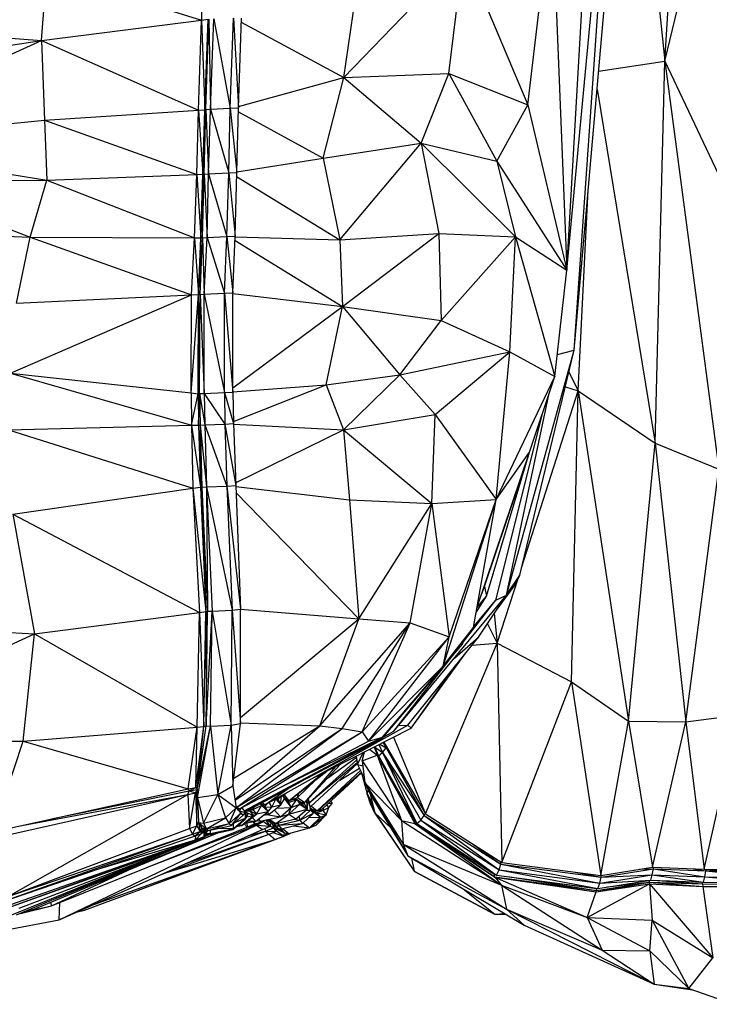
# Model space of a CAD drawing. Header units: millimetres. Extents: x 0 to 2209, y 0 to 979.
# Tile 2 of 27: x 285 to 427, y 16 to 219. Entities that reach past the tile are written whole.
import ezdxf

# ---------------------------------------------------------------- set-up
doc = ezdxf.new("R2010")
doc.units = ezdxf.units.MM
doc.header["$MEASUREMENT"] = 0
doc.layers.add('Crea2D$visibili$tangenti', color=7, linetype='Continuous', true_color=0x000000)

msp = doc.modelspace()

# ---------------------------------------------------------------- linework, layer by layer
at = {"layer": 'Crea2D$visibili$tangenti'}
for p, q in [((418.22, 210.07), (424.35, 305.75)), ((418.22, 210.07), (440.29, 301.52)), ((399.54, 150.55), (412.05, 293.51)), ((397.99, 167.04), (408.17, 274.03)), ((399.54, 150.55), (408.17, 274.03)), ((411.34, 275.21), (418.22, 210.07)), ((397.99, 167.04), (403.9, 268.55)), ((322.39, 245.11), (322.68, 218.56)), ((389.95, 201.11), (394.98, 243.3)), ((394.98, 243.3), (397.99, 167.04)), ((352.05, 206.72), (376.77, 232.33)), ((373.66, 207.54), (376.77, 232.33)), ((376.77, 232.33), (389.95, 201.11)), ((289.72, 214.38), (290.79, 228.49)), ((290.79, 228.49), (322.68, 218.56)), ((352.05, 206.72), (354.76, 225.29)), ((289.72, 214.38), (322.68, 218.56)), ((322.09, 200.01), (322.68, 218.56)), ((322.68, 218.56), (324.04, 218.73)), ((322.68, 218.56), (323.36, 200.1)), ((323.36, 200.1), (324.23, 218.75)), ((323.36, 200.1), (324.04, 218.73)), ((323.55, 200.14), (324.23, 218.75)), ((324.23, 218.75), (324.52, 200.22)), ((324.52, 200.22), (325.2, 218.8)), ((325.2, 218.8), (328.59, 200.42)), ((328.59, 200.42), (329.27, 218.94)), ((329.27, 218.94), (330.34, 200.47)), ((330.34, 200.47), (330.91, 218.94)), ((330.89, 218.14), (352.05, 206.72)), ((254.54, 216.97), (289.72, 214.38)), ((240.29, 206.96), (289.72, 214.38)), ((243.1, 193.36), (289.72, 214.38)), ((289.72, 214.38), (322.09, 200.01)), ((289.72, 214.38), (290.3, 197.96)), ((404.57, 208.07), (418.22, 210.07)), ((416.23, 131.36), (418.22, 210.07)), ((418.22, 210.07), (431.61, 181.8)), ((418.22, 210.07), (429.36, 126.02)), ((352.05, 206.72), (373.66, 207.54)), ((367.95, 193.2), (373.66, 207.54)), ((373.66, 207.54), (383.55, 189.51)), ((373.66, 207.54), (389.95, 201.11)), ((330.34, 200.75), (352.05, 206.72)), ((347.78, 190.14), (352.05, 206.72)), ((352.05, 206.72), (367.95, 193.2)), ((404.25, 204.35), (416.23, 131.36)), ((383.55, 189.51), (389.95, 201.11)), ((389.95, 201.11), (397.99, 167.04)), ((290.3, 197.96), (322.09, 200.01)), ((321.71, 186.73), (322.09, 200.01)), ((322.09, 200.01), (323.36, 200.1)), ((322.09, 200.01), (322.97, 186.78)), ((322.97, 186.78), (323.36, 200.1)), ((323.26, 186.82), (323.55, 200.14)), ((323.26, 186.82), (323.36, 200.1)), ((323.36, 200.1), (323.55, 200.14)), ((323.55, 200.14), (324.52, 200.22)), ((323.55, 200.14), (324.13, 186.88)), ((324.13, 186.88), (324.52, 200.22)), ((324.52, 200.22), (328.59, 200.42)), ((324.52, 200.22), (328.3, 187.09)), ((328.3, 187.09), (328.59, 200.42)), ((328.59, 200.42), (330.34, 200.47)), ((328.59, 200.42), (329.95, 187.14)), ((329.95, 187.14), (330.34, 200.47)), ((330.31, 199.65), (347.78, 190.14)), ((243.1, 193.36), (290.3, 197.96)), ((290.3, 197.96), (321.71, 186.73)), ((290.3, 197.96), (290.79, 185.55)), ((243.1, 193.36), (290.79, 185.55)), ((347.78, 190.14), (367.95, 193.2)), ((351.18, 173.3), (367.95, 193.2)), ((367.95, 193.2), (371.63, 174.61)), ((367.95, 193.2), (387.43, 173.89)), ((367.95, 193.2), (383.55, 189.51)), ((329.95, 187.27), (347.78, 190.14)), ((347.78, 190.14), (351.18, 173.3)), ((383.55, 189.51), (397.99, 167.04)), ((383.55, 189.51), (387.43, 173.89)), ((290.79, 185.55), (321.71, 186.73)), ((321.22, 173.67), (321.71, 186.73)), ((321.71, 186.73), (322.97, 186.78)), ((321.71, 186.73), (322.58, 173.66)), ((322.58, 173.66), (322.97, 186.78)), ((322.87, 173.7), (323.26, 186.82)), ((322.87, 173.7), (322.97, 186.78)), ((322.97, 186.78), (323.26, 186.82)), ((323.26, 186.82), (324.13, 186.88)), ((323.26, 186.82), (323.84, 173.75)), ((323.84, 173.75), (324.13, 186.88)), ((324.13, 186.88), (328.3, 187.09)), ((324.13, 186.88), (327.91, 173.95)), ((327.91, 173.95), (328.3, 187.09)), ((328.3, 187.09), (329.95, 187.14)), ((328.3, 187.09), (329.66, 174.03)), ((329.66, 174.03), (329.95, 187.14)), ((257.15, 185.46), (290.79, 185.55)), ((257.15, 185.46), (287.39, 173.81)), ((287.39, 173.81), (290.79, 185.55)), ((290.79, 185.55), (321.22, 173.67)), ((329.93, 186.31), (351.18, 173.3)), ((400.34, 142.13), (402.43, 183.56)), ((239.32, 176.04), (287.39, 173.81)), ((351.18, 173.3), (371.63, 174.61)), ((351.76, 159.57), (371.63, 174.61)), ((371.63, 174.61), (372.11, 156.66)), ((371.63, 174.61), (387.43, 173.89)), ((284.58, 160.21), (287.39, 173.81)), ((287.39, 173.81), (321.22, 173.67)), ((287.39, 173.81), (320.64, 161.96)), ((320.64, 161.96), (321.22, 173.67)), ((321.22, 173.67), (322.09, 162.04)), ((321.22, 173.67), (322.58, 173.66)), ((322.09, 162.04), (322.87, 173.7)), ((322.09, 162.04), (322.58, 173.66)), ((322.39, 162.05), (322.87, 173.7)), ((322.58, 173.66), (322.87, 173.7)), ((322.87, 173.7), (323.84, 173.75)), ((322.87, 173.7), (323.26, 162.11)), ((323.26, 162.11), (323.84, 173.75)), ((323.84, 173.75), (327.91, 173.95)), ((323.84, 173.75), (327.43, 162.27)), ((327.43, 162.27), (327.91, 173.95)), ((327.91, 173.95), (329.66, 174.03)), ((327.91, 173.95), (329.17, 162.38)), ((329.17, 162.38), (329.66, 174.03)), ((329.62, 173.15), (351.76, 159.57)), ((329.65, 173.92), (351.18, 173.3)), ((351.18, 173.3), (351.76, 159.57)), ((372.11, 156.66), (387.43, 173.89)), ((386.27, 150.19), (387.43, 173.89)), ((387.43, 173.89), (397.99, 167.04)), ((387.43, 173.89), (395.57, 145.14)), ((395.57, 145.14), (397.99, 167.04)), ((327.43, 162.27), (329.17, 162.38)), ((329.17, 141.89), (329.17, 162.38)), ((283.32, 145.83), (320.64, 161.96)), ((284.58, 160.21), (320.64, 161.96)), ((320.55, 141.73), (322.09, 162.04)), ((320.55, 141.73), (320.64, 161.96)), ((320.64, 161.96), (322.09, 162.04)), ((322, 141.56), (322.39, 162.05)), ((322, 141.56), (322.09, 162.04)), ((322.09, 162.04), (322.39, 162.05)), ((322.29, 141.6), (322.39, 162.05)), ((322.39, 162.05), (323.26, 162.11)), ((322.39, 162.05), (323.26, 141.62)), ((323.26, 162.11), (327.43, 162.27)), ((323.26, 141.62), (323.26, 162.11)), ((323.26, 162.11), (327.43, 141.8)), ((327.43, 162.27), (329.17, 141.89)), ((327.43, 141.8), (327.43, 162.27)), ((329.17, 162.19), (351.76, 159.57)), ((329.17, 142.79), (351.76, 159.57)), ((348.37, 143.43), (351.76, 159.57)), ((351.76, 159.57), (372.11, 156.66)), ((351.76, 159.57), (363.58, 145.49)), ((363.58, 145.49), (372.11, 156.66)), ((372.11, 156.66), (386.27, 150.19)), ((363.58, 145.49), (386.27, 150.19)), ((370.85, 137.26), (386.27, 150.19)), ((383.45, 119.79), (386.27, 150.19)), ((385.59, 100.02), (399.54, 150.55)), ((386.27, 150.19), (395.57, 145.14)), ((388.3, 104.17), (399.54, 150.55)), ((396.07, 149.68), (399.54, 150.55)), ((283.32, 145.83), (320.55, 141.73)), ((283.32, 145.83), (320.64, 135.06)), ((348.37, 143.43), (363.58, 145.49)), ((351.95, 134.11), (363.58, 145.49)), ((363.58, 145.49), (370.85, 137.26)), ((383.46, 119.79), (395.57, 145.14)), ((390.33, 129.52), (395.57, 145.14)), ((398.46, 146.09), (400.34, 142.13)), ((329.17, 141.95), (348.37, 143.43)), ((329.26, 135.86), (348.37, 143.43)), ((348.37, 143.43), (351.95, 134.11)), ((388.67, 105.71), (400.34, 142.13)), ((397.71, 142.99), (400.34, 142.13)), ((398.96, 82.16), (400.34, 142.13)), ((400.34, 142.13), (410.76, 74.08)), ((400.34, 142.13), (416.23, 131.36)), ((320.55, 141.73), (320.64, 135.06)), ((320.55, 141.73), (322, 141.56)), ((320.64, 135.06), (322, 141.56)), ((322, 141.56), (322.29, 141.6)), ((322, 141.56), (322.09, 135.09)), ((322.09, 135.09), (322.29, 141.6)), ((322.29, 141.6), (323.26, 141.62)), ((322.29, 141.6), (323.36, 135.15)), ((322.29, 141.6), (322.39, 135.11)), ((323.26, 141.62), (327.43, 141.8)), ((323.26, 141.62), (323.36, 135.15)), ((323.26, 141.62), (327.52, 135.32)), ((327.43, 141.8), (329.17, 141.89)), ((327.43, 141.8), (329.27, 135.42)), ((327.43, 141.8), (327.52, 135.32)), ((329.17, 141.89), (329.27, 135.42)), ((385.59, 100.02), (394.3, 141.35)), ((351.95, 134.11), (370.85, 137.26)), ((370.17, 118.96), (370.85, 137.26)), ((370.85, 137.26), (383.45, 119.79)), ((383.36, 99), (392.99, 137.44)), ((282.93, 134.15), (320.64, 135.06)), ((282.93, 134.15), (320.93, 122.11)), ((320.64, 135.06), (322.09, 135.09)), ((320.64, 135.06), (322.48, 122.32)), ((320.64, 135.06), (320.93, 122.11)), ((322.09, 135.09), (322.39, 135.11)), ((322.09, 135.09), (322.48, 122.32)), ((322.39, 135.11), (323.36, 135.15)), ((322.39, 135.11), (323.74, 122.38)), ((322.39, 135.11), (322.77, 122.34)), ((322.39, 135.11), (322.48, 122.32)), ((323.36, 135.15), (327.52, 135.32)), ((323.36, 135.15), (323.74, 122.38)), ((323.36, 135.15), (327.91, 122.54)), ((327.52, 135.32), (329.27, 135.42)), ((327.52, 135.32), (329.75, 122.64)), ((327.52, 135.32), (327.91, 122.54)), ((329.27, 135.42), (329.75, 122.64)), ((329.27, 135.3), (351.95, 134.11)), ((329.73, 123.23), (351.95, 134.11)), ((351.95, 134.11), (370.17, 118.96)), ((351.95, 134.11), (353.21, 119.68)), ((410.76, 74.08), (416.23, 131.36)), ((416.23, 131.36), (422.56, 73.96)), ((416.23, 131.36), (429.36, 126.02)), ((379.59, 97.82), (390.33, 129.52)), ((381.03, 101.83), (390.08, 128.75)), ((381.42, 99.86), (390.33, 129.52)), ((383.45, 119.79), (390.33, 129.52)), ((422.56, 73.96), (429.36, 126.02)), ((283.81, 116.73), (320.93, 122.11)), ((320.93, 122.11), (322.48, 122.32)), ((320.93, 122.11), (323.55, 96.68)), ((320.93, 122.11), (322.29, 96.5)), ((322.48, 122.32), (322.77, 122.34)), ((322.48, 122.32), (323.55, 96.68)), ((322.77, 122.34), (323.74, 122.38)), ((322.77, 122.34), (323.55, 96.68)), ((322.77, 122.34), (323.94, 96.76)), ((323.74, 122.38), (327.91, 122.54)), ((323.74, 122.38), (328.98, 96.97)), ((323.74, 122.38), (323.94, 96.76)), ((323.74, 122.38), (324.91, 96.77)), ((327.91, 122.54), (329.75, 122.64)), ((327.91, 122.54), (330.72, 97.2)), ((327.91, 122.54), (328.98, 96.97)), ((329.75, 122.64), (330.72, 97.2)), ((329.76, 122.42), (353.21, 119.68)), ((329.81, 121.13), (355.15, 95.16)), ((370.17, 118.96), (383.45, 119.79)), ((372.5, 85.44), (383.45, 119.79)), ((373.76, 91.5), (383.45, 119.79)), ((378.8, 93.36), (383.45, 119.79)), ((353.21, 119.68), (370.17, 118.96)), ((353.21, 119.68), (355.15, 95.16)), ((355.15, 95.16), (370.17, 118.96)), ((365.71, 94.33), (370.17, 118.96)), ((370.17, 118.96), (373.76, 91.5)), ((283.81, 116.73), (322.29, 96.5)), ((283.81, 116.73), (288.27, 92.12)), ((385.63, 100.18), (388.3, 104.17)), ((387.33, 102.21), (388.3, 104.17)), ((380.32, 100), (381.03, 101.83)), ((381.03, 101.83), (381.42, 99.86)), ((383.5, 96.93), (387.33, 102.21)), ((383.68, 90.14), (387.96, 103.48)), ((362.32, 72.01), (385.59, 100.02)), ((379.35, 96.47), (381.42, 99.86)), ((379.53, 97.49), (381.42, 99.86)), ((379.77, 91.41), (385.59, 100.02)), ((383.36, 99), (385.59, 100.02)), ((376.62, 90.36), (383.36, 99)), ((378.82, 93.49), (383.36, 99)), ((378.84, 93.59), (383.36, 99)), ((288.27, 92.12), (322.29, 96.5)), ((321.81, 72.84), (322.29, 96.5)), ((322.29, 96.5), (323.55, 96.68)), ((322.29, 96.5), (323.16, 72.96)), ((323.16, 72.96), (323.55, 96.68)), ((323.55, 96.68), (323.94, 96.76)), ((323.55, 96.68), (323.65, 73.1)), ((323.65, 73.1), (324.91, 96.77)), ((323.65, 73.1), (323.94, 96.76)), ((323.94, 96.76), (324.91, 96.77)), ((324.52, 73.08), (324.91, 96.77)), ((324.91, 96.77), (328.98, 96.97)), ((324.91, 96.77), (328.79, 73.29)), ((328.79, 73.29), (328.98, 96.97)), ((328.98, 96.97), (330.72, 97.2)), ((328.98, 96.97), (330.72, 73.64)), ((330.72, 73.64), (330.72, 97.2)), ((330.72, 97.14), (330.72, 97.2)), ((330.72, 97.14), (355.15, 95.16)), ((383.04, 96.25), (383.68, 90.14)), ((240.97, 94.48), (288.27, 92.12)), ((330.72, 74.83), (355.15, 95.16)), ((347.11, 73.16), (355.15, 95.16)), ((347.11, 73.16), (365.71, 94.33)), ((351.66, 72.57), (365.71, 94.33)), ((355.15, 95.16), (365.71, 94.33)), ((355.83, 71.87), (365.71, 94.33)), ((365.71, 94.33), (373.76, 91.5)), ((372.5, 85.44), (378.8, 93.36)), ((381.63, 94.17), (383.68, 90.14)), ((238.73, 69.49), (288.27, 92.12)), ((285.94, 69.99), (288.27, 92.12)), ((288.27, 92.12), (321.81, 72.84)), ((355.83, 71.87), (373.76, 91.5)), ((357.09, 69.97), (373.76, 91.5)), ((365.23, 73.28), (379.77, 91.41)), ((372.5, 85.44), (373.76, 91.5)), ((374.83, 87.07), (379.77, 91.41)), ((359.9, 70.42), (376.47, 89.98)), ((368.87, 54.96), (383.68, 90.14)), ((376.47, 89.98), (376.83, 90.89)), ((378.44, 89.75), (383.68, 90.14)), ((383.68, 90.14), (384.6, 44.94)), ((383.68, 90.14), (398.96, 82.16)), ((362.32, 72.01), (374.69, 87.88)), ((365.91, 72.64), (377.02, 87.98)), ((357.09, 69.97), (372.5, 85.44)), ((360, 70.81), (372.5, 85.44)), ((365.91, 72.64), (375.12, 85.62)), ((384.6, 44.94), (398.96, 82.16)), ((398.96, 82.16), (410.76, 74.08)), ((398.96, 82.16), (405.04, 42.27)), ((359.9, 70.42), (366.13, 77.98)), ((422.56, 73.96), (433.45, 75.41)), ((426.34, 43.58), (433.45, 75.41)), ((321.81, 59.98), (323.65, 73.1)), ((321.81, 59.98), (324.52, 73.08)), ((321.9, 58.37), (324.52, 73.08)), ((323.16, 72.96), (323.65, 73.1)), ((323.65, 73.1), (324.52, 73.08)), ((324.52, 73.08), (328.79, 73.29)), ((324.52, 73.08), (326.07, 58.99)), ((326.07, 58.99), (328.79, 73.29)), ((328.79, 73.29), (330.72, 73.64)), ((328.79, 73.29), (329.17, 60.77)), ((329.17, 60.77), (330.72, 73.64)), ((329.36, 62.33), (347.11, 73.16)), ((329.59, 57.94), (347.11, 73.16)), ((330.72, 73.74), (347.11, 73.16)), ((335.77, 56.84), (365.23, 73.28)), ((347.11, 73.16), (351.66, 72.57)), ((363.29, 73.17), (365.23, 73.28)), ((365.23, 73.28), (365.91, 72.64)), ((405.04, 42.27), (410.76, 74.08)), ((410.76, 74.08), (415.67, 44)), ((410.76, 74.08), (422.56, 73.96)), ((415.67, 44), (422.56, 73.96)), ((422.56, 73.96), (426.34, 43.58)), ((285.94, 69.99), (321.81, 72.84)), ((319.96, 60.12), (321.81, 72.84)), ((321.52, 60.43), (323.16, 72.96)), ((321.52, 60.43), (321.81, 72.84)), ((321.81, 72.84), (323.16, 72.96)), ((321.81, 59.98), (323.16, 72.96)), ((329.61, 57.83), (351.66, 72.57)), ((329.95, 56.38), (351.66, 72.57)), ((329.95, 56.38), (355.83, 71.87)), ((330.53, 56.04), (355.83, 71.87)), ((345.39, 62.21), (365.91, 72.64)), ((351.66, 72.57), (355.83, 71.87)), ((355.83, 71.87), (357.09, 69.97)), ((360.28, 70.87), (362.32, 72.01)), ((238.73, 69.49), (285.94, 69.99)), ((279.74, 51.31), (285.94, 69.99)), ((285.94, 69.99), (319.96, 60.12)), ((330.53, 56.04), (357.09, 69.97)), ((331.51, 55.62), (360, 70.81)), ((331.51, 55.61), (359.9, 70.42)), ((331.59, 55.51), (359.9, 70.42)), ((339.03, 60.5), (360, 70.81)), ((357.09, 69.97), (360, 70.81)), ((359.25, 69.26), (360.03, 67.64)), ((359.45, 69.35), (360.74, 68.6)), ((359.9, 70.42), (360, 70.81)), ((360.06, 69.67), (360.74, 68.6)), ((360.3, 69.79), (368.87, 54.96)), ((360.59, 69.3), (360.74, 68.6)), ((362.28, 70.79), (368.87, 54.96)), ((354.87, 65.19), (356, 67.6)), ((355.79, 65.88), (356.3, 67.75)), ((355.79, 65.88), (358.9, 67.07)), ((357.36, 68.29), (358.9, 67.07)), ((358.26, 68.75), (359.01, 67.04)), ((358.27, 68.76), (359.06, 67.07)), ((358.27, 68.76), (358.34, 68.61)), ((358.3, 68.77), (359.21, 66.93)), ((358.3, 68.77), (359.06, 67.07)), ((358.33, 68.79), (358.34, 68.77)), ((358.34, 68.77), (358.39, 68.82)), ((358.34, 68.79), (358.34, 68.77)), ((358.34, 68.77), (360.03, 67.64)), ((358.34, 68.77), (359.21, 66.93)), ((358.78, 67.56), (358.9, 67.07)), ((358.9, 67.07), (363.96, 53.64)), ((358.9, 67.07), (366.67, 52.97)), ((358.9, 67.07), (359.01, 67.04)), ((359.01, 67.04), (359.06, 67.07)), ((359.01, 67.04), (366.77, 52.93)), ((359.01, 67.04), (366.67, 52.97)), ((359.06, 67.07), (366.87, 53.07)), ((359.06, 67.07), (359.21, 66.93)), ((359.21, 66.93), (360.03, 67.64)), ((360.03, 67.64), (360.74, 68.6)), ((360.03, 67.64), (367.08, 52.97)), ((360.03, 67.64), (367.89, 53.72)), ((360.03, 67.64), (368.61, 54.68)), ((360.74, 68.6), (363.34, 64.54)), ((360.74, 68.6), (368.61, 54.68)), ((344, 57.36), (351.45, 65.29)), ((344.87, 57.28), (354.68, 66.06)), ((344.88, 57.27), (354.79, 65.54)), ((345.26, 56.47), (354.83, 65.35)), ((348.68, 62.35), (354.56, 66.59)), ((354.5, 66.84), (354.87, 65.19)), ((354.58, 66.88), (354.87, 65.19)), ((354.87, 65.19), (355.93, 64.86)), ((354.87, 65.19), (356.04, 62.79)), ((355.79, 65.88), (356.4, 61.38)), ((355.79, 65.88), (363.96, 53.64)), ((359.21, 66.93), (367.08, 52.97)), ((359.21, 66.93), (366.88, 53.05)), ((340.7, 57.7), (348.51, 63.8)), ((340.7, 57.7), (347.73, 63.4)), ((344, 57.36), (350.37, 64.74)), ((346.52, 55.63), (355.48, 63.93)), ((346.52, 55.63), (355.67, 63.56)), ((347.69, 56.12), (355.71, 63.47)), ((351.18, 61.96), (355.26, 64.39)), ((355.68, 63.45), (356.86, 59.08)), ((356.04, 62.79), (356.18, 62.98)), ((333.34, 56.29), (343.38, 61.72)), ((342.45, 58.34), (346.24, 62.03)), ((356.04, 62.79), (356.22, 62.73)), ((356.4, 61.38), (357.52, 58.93)), ((356.4, 61.38), (364.27, 48.77)), ((356.4, 61.38), (363.96, 53.64)), ((356.42, 61.35), (365.24, 46.33)), ((361.46, 62.76), (366.77, 52.93)), ((279.64, 50), (319.87, 58.99)), ((279.74, 51.31), (319.96, 60.12)), ((282.84, 37.97), (319.87, 58.99)), ((285.63, 52.6), (319.87, 58.99)), ((292.05, 54.01), (320.16, 59.7)), ((319.87, 58.99), (320.16, 59.7)), ((319.87, 58.99), (321.42, 59.3)), ((319.87, 58.99), (320.25, 51.97)), ((319.96, 60.12), (321.52, 60.43)), ((319.96, 60.12), (320.16, 59.7)), ((320.16, 59.7), (321.52, 60.43)), ((320.16, 59.7), (321.81, 59.98)), ((320.16, 59.7), (321.42, 59.3)), ((320.25, 51.97), (321.42, 59.3)), ((321.42, 59.3), (321.81, 59.98)), ((321.42, 59.3), (321.71, 52.55)), ((321.52, 60.43), (321.81, 59.98)), ((321.71, 52.55), (321.81, 59.98)), ((321.81, 59.98), (321.9, 58.37)), ((321.81, 59.98), (322.09, 53.2)), ((321.9, 58.37), (326.07, 58.99)), ((323.07, 53.09), (326.07, 58.99)), ((326.07, 58.99), (329.17, 60.77)), ((326.07, 58.99), (329.85, 56.21)), ((326.07, 58.99), (327.62, 54.18)), ((329.17, 60.77), (329.85, 56.21)), ((332.66, 56), (339.17, 59.5)), ((335.77, 56.84), (340.56, 60.2)), ((338.57, 58.24), (339.64, 59)), ((338.61, 58.26), (340.43, 59.44)), ((339.68, 58.96), (340.7, 57.7)), ((342.45, 58.34), (342.79, 59.33)), ((356.77, 59.41), (356.86, 58.99)), ((356.86, 59.08), (357.08, 59.9)), ((356.86, 58.99), (356.86, 59.08)), ((356.86, 59.08), (357.78, 57.32)), ((356.86, 58.99), (357.78, 57.32)), ((356.86, 58.99), (357.73, 57.22)), ((356.93, 58.85), (357.47, 57.13)), ((357.47, 59.05), (358.45, 55.21)), ((357.52, 58.93), (365.24, 46.33)), ((321.9, 58.37), (322.09, 53.2)), ((321.9, 58.37), (323.07, 53.09)), ((334.81, 57.09), (335.09, 56.69)), ((334.9, 57.14), (336.44, 55.47)), ((334.94, 57.16), (335.67, 56.46)), ((335.08, 57.02), (335.77, 56.84)), ((335.25, 56.86), (335.77, 56.84)), ((335.26, 57.33), (335.77, 56.84)), ((335.67, 56.46), (336.35, 57.17)), ((336.58, 57.3), (337.21, 56.38)), ((336.64, 54.92), (339.06, 56.86)), ((337.21, 56.38), (337.99, 58.02)), ((337.25, 56.46), (339.06, 56.86)), ((337.39, 57.75), (337.99, 58.02)), ((337.96, 58.07), (337.99, 58.02)), ((337.99, 58.02), (339.06, 56.86)), ((338.05, 58.12), (339.06, 56.86)), ((338.16, 58.18), (338.48, 57.86)), ((338.29, 58.25), (338.57, 58.24)), ((338.37, 58.3), (338.57, 58.24)), ((338.47, 58.35), (338.57, 58.24)), ((338.48, 57.86), (338.76, 58.36)), ((338.48, 57.86), (339.06, 56.86)), ((339.06, 56.86), (339.14, 58.6)), ((339.06, 56.86), (339.83, 58.07)), ((339.37, 58.76), (339.83, 58.07)), ((339.4, 58.78), (340.61, 57.32)), ((339.83, 58.07), (341.19, 56.32)), ((339.83, 58.07), (340.61, 57.32)), ((340.1, 57.94), (340.7, 57.7)), ((340.28, 57.72), (340.7, 57.7)), ((340.61, 57.32), (342.35, 57.93)), ((340.61, 57.32), (341.18, 56.33)), ((340.7, 57.7), (342.45, 58.34)), ((340.7, 54.92), (342.94, 56.95)), ((341.19, 56.32), (342.35, 57.93)), ((341.19, 56.32), (342.94, 56.95)), ((341.61, 58.03), (342.35, 57.93)), ((341.83, 58), (342.45, 58.34)), ((342.35, 57.93), (343.91, 56.96)), ((342.35, 57.93), (344.48, 55.98)), ((342.35, 57.93), (342.94, 56.95)), ((342.45, 58.34), (344, 57.36)), ((342.94, 56.95), (344.48, 55.98)), ((343.25, 57.37), (344, 57.36)), ((343.36, 57.37), (343.91, 56.96)), ((343.91, 56.96), (343.97, 57.36)), ((343.91, 56.96), (344.48, 55.98)), ((344.31, 57.69), (344.48, 55.98)), ((344.48, 55.98), (344.78, 57.79)), ((344.63, 58.04), (344.78, 57.79)), ((344.78, 57.79), (345.16, 55.73)), ((348.47, 56.84), (348.95, 56.27)), ((348.82, 57.16), (349.62, 57.12)), ((348.95, 56.27), (349.62, 57.12)), ((349.26, 57.56), (349.62, 57.12)), ((349.28, 57.58), (349.62, 57.12)), ((356.96, 58.79), (357.57, 56.99)), ((357.03, 58.65), (357.57, 56.99)), ((357.07, 58.55), (357.54, 57.27)), ((357.12, 58.46), (357.62, 57.04)), ((357.47, 57.13), (358.15, 55.82)), ((357.47, 57.13), (358.39, 55.22)), ((357.47, 57.13), (357.57, 56.99)), ((357.57, 56.99), (357.62, 57.04)), ((357.57, 56.99), (357.93, 56.32)), ((357.57, 56.99), (358.08, 55.97)), ((357.62, 57.04), (357.73, 57.22)), ((357.62, 57.04), (358.45, 55.13)), ((357.73, 57.22), (357.78, 57.32)), ((357.73, 57.22), (358.43, 55.18)), ((357.78, 57.32), (357.79, 57.77)), ((357.78, 57.32), (358.45, 55.13)), ((357.78, 57.32), (358.45, 55.21)), ((327.62, 54.18), (329.85, 56.21)), ((328.39, 53.02), (329.85, 56.21)), ((328.39, 53.02), (330.82, 55.12)), ((328.88, 52.62), (330.82, 55.12)), ((329.8, 56.53), (329.95, 56.38)), ((329.83, 56.39), (329.95, 56.38)), ((329.83, 56.36), (329.95, 56.38)), ((329.85, 56.21), (330.82, 55.12)), ((329.95, 56.38), (330.53, 56.04)), ((330.01, 56.03), (330.53, 56.04)), ((330.04, 56), (330.53, 56.04)), ((330.23, 55.78), (330.43, 55.64)), ((330.43, 55.64), (331.01, 56.21)), ((330.43, 55.64), (331.79, 55.28)), ((330.43, 55.64), (331.3, 54.75)), ((330.51, 55.47), (331.3, 54.75)), ((330.82, 55.12), (331.3, 54.75)), ((330.86, 56.22), (331.01, 56.21)), ((330.91, 52.6), (334.02, 54.92)), ((331.01, 56.21), (331.79, 55.28)), ((331.13, 56.36), (331.16, 56.03)), ((331.3, 54.75), (331.79, 55.28)), ((331.5, 52.93), (334.02, 54.92)), ((331.7, 55.57), (332.27, 54.77)), ((331.79, 54.12), (331.79, 55.28)), ((331.79, 54.81), (332.27, 54.77)), ((331.82, 55.63), (332.66, 55.6)), ((331.89, 55.31), (333.34, 54.65)), ((332.18, 55.82), (332.66, 55.6)), ((332.36, 55.92), (333.25, 55.89)), ((332.49, 55.99), (333.25, 55.89)), ((332.51, 56), (332.66, 56)), ((332.55, 56.02), (332.66, 56)), ((332.58, 56.03), (332.66, 56)), ((332.66, 56), (333.34, 56.29)), ((332.66, 55.6), (333.25, 55.89)), ((332.66, 55.6), (334.02, 54.92)), ((332.66, 55.6), (333.34, 54.65)), ((333.25, 55.89), (335.09, 56.69)), ((333.25, 55.89), (333.6, 56.43)), ((333.25, 55.89), (334.02, 54.92)), ((333.34, 54.65), (334.02, 54.92)), ((333.92, 53.49), (336.44, 55.47)), ((334.02, 54.92), (335.09, 56.69)), ((334.05, 54.97), (336.44, 55.47)), ((335.09, 56.69), (336.44, 55.47)), ((335.46, 54.7), (336.64, 54.92)), ((335.67, 56.46), (337.21, 56.38)), ((335.67, 56.46), (336.44, 55.47)), ((335.8, 54.97), (336.64, 54.92)), ((336.09, 54.82), (338.96, 54.37)), ((336.24, 55.31), (336.64, 54.92)), ((336.44, 55.47), (337.21, 56.38)), ((337.71, 55.78), (338.96, 54.37)), ((337.99, 53), (340.7, 54.92)), ((338.19, 56.16), (341.19, 56.32)), ((338.96, 54.37), (341.19, 56.32)), ((338.96, 54.37), (340.7, 54.92)), ((340.7, 54.92), (341.19, 56.32)), ((340.7, 54.92), (344.48, 55.98)), ((340.7, 54.92), (342.16, 53.96)), ((342.16, 53.96), (344.48, 55.98)), ((342.94, 53.66), (345.16, 55.73)), ((342.94, 53.66), (345.75, 55.12)), ((343.52, 52.98), (345.75, 55.12)), ((344.2, 55.73), (345.16, 55.73)), ((344.96, 56.8), (345.26, 56.47)), ((344.97, 52.12), (348.37, 54.8)), ((345.02, 56.51), (345.26, 56.47)), ((345.03, 56.46), (345.26, 56.47)), ((345.05, 56.33), (346.43, 55.21)), ((345.07, 56.21), (347.2, 54.29)), ((345.09, 56.14), (345.16, 56.05)), ((345.12, 55.98), (345.75, 55.12)), ((345.16, 56.05), (345.75, 55.12)), ((345.16, 55.73), (345.75, 55.12)), ((345.37, 56.57), (346.52, 55.63)), ((345.37, 55.72), (347.2, 54.29)), ((345.54, 55.93), (346.52, 55.63)), ((345.96, 55.59), (346.52, 55.63)), ((345.97, 55.59), (347.69, 55.71)), ((346.33, 52.66), (348.37, 54.8)), ((346.43, 55.21), (347.69, 55.71)), ((346.43, 55.21), (348.37, 54.8)), ((346.43, 55.21), (347.2, 54.29)), ((346.52, 55.63), (347.69, 56.12)), ((346.81, 55.75), (347.69, 55.71)), ((347.2, 54.29), (348.37, 54.8)), ((347.69, 55.71), (347.88, 56.3)), ((347.69, 55.71), (348.95, 56.27)), ((347.69, 55.71), (348.37, 54.8)), ((348.37, 54.8), (348.95, 56.27)), ((358.39, 55.22), (358.42, 55.18)), ((358.39, 55.22), (358.41, 55.21)), ((358.45, 55.13), (358.45, 55.21)), ((358.45, 55.21), (366.57, 43.19)), ((358.45, 55.21), (361.71, 52.08)), ((358.45, 55.13), (366.57, 43.19)), ((358.45, 55.13), (366.62, 43.1)), ((368.61, 54.68), (368.81, 55.06)), ((368.87, 54.96), (384.6, 44.94)), ((321.71, 52.55), (322.09, 53.2)), ((322.09, 53.2), (322.39, 51.34)), ((322.09, 53.2), (323.07, 53.09)), ((322.09, 53.2), (323.74, 51.91)), ((322.09, 53.2), (322.77, 52.02)), ((323.07, 53.09), (327.62, 54.18)), ((323.07, 53.09), (323.74, 51.91)), ((323.74, 51.91), (327.62, 54.18)), ((323.74, 51.91), (328.39, 53.02)), ((324.13, 51.53), (328.39, 53.02)), ((327.62, 54.18), (328.39, 53.02)), ((328.39, 53.02), (328.88, 52.62)), ((328.88, 52.62), (331.3, 54.75)), ((329.17, 51.79), (331.69, 53.91)), ((329.27, 51.97), (331.79, 54.12)), ((329.27, 51.97), (331.69, 53.91)), ((329.27, 51.97), (329.27, 52.96)), ((329.57, 53.23), (331.79, 54.12)), ((330.41, 52.83), (330.91, 52.6)), ((330.91, 52.6), (333.34, 54.65)), ((330.91, 52.6), (331.5, 52.93)), ((331.48, 52.92), (332.08, 52.26)), ((331.65, 53.05), (333.92, 53.49)), ((331.69, 53.91), (332.27, 54.77)), ((331.69, 53.91), (331.79, 54.12)), ((331.79, 54.06), (331.98, 54.22)), ((331.82, 54.1), (331.98, 54.22)), ((331.98, 54.22), (332.27, 54.76)), ((332.05, 53.13), (332.08, 52.26)), ((332.06, 54.36), (333.34, 54.65)), ((332.08, 52.26), (335.46, 53.39)), ((332.08, 52.26), (333.63, 52.95)), ((332.31, 53.57), (333.92, 53.49)), ((333.14, 54.23), (333.92, 53.49)), ((333.26, 53.36), (333.63, 52.95)), ((333.63, 52.95), (333.78, 53.46)), ((333.63, 52.95), (335.47, 53.4)), ((334.02, 52.68), (335.47, 53.4)), ((334.06, 53.6), (334.79, 53.49)), ((334.43, 53.89), (334.79, 53.49)), ((334.79, 53.49), (338.96, 54.37)), ((334.8, 53.49), (335.47, 53.4)), ((335.47, 53.4), (335.54, 53.65)), ((335.47, 53.4), (336.83, 52.45)), ((335.92, 53.73), (336.83, 52.45)), ((336.14, 53.78), (337.12, 53.12)), ((336.28, 53.81), (337.99, 53)), ((336.65, 53.88), (337.99, 53)), ((336.83, 52.45), (337.12, 53.12)), ((337.12, 53.12), (337.99, 53)), ((337.28, 53.1), (337.51, 52.11)), ((337.51, 52.11), (337.7, 52.79)), ((337.57, 53.06), (337.7, 52.79)), ((337.65, 53.05), (337.7, 52.79)), ((337.7, 52.79), (337.99, 51.35)), ((337.7, 52.79), (338.29, 52.04)), ((337.7, 52.79), (338.57, 52.66)), ((337.99, 53), (342.16, 53.96)), ((338.34, 53.08), (338.57, 52.66)), ((338.49, 53.11), (338.57, 52.66)), ((338.57, 52.66), (342.94, 53.66)), ((338.57, 52.66), (343.52, 52.98)), ((339.16, 51.93), (343.52, 52.98)), ((341.92, 53.9), (342.94, 53.66)), ((342.75, 54.47), (342.94, 53.66)), ((342.94, 53.66), (343.52, 52.98)), ((343.65, 53.11), (344.97, 52.12)), ((344.81, 54.22), (347.2, 54.29)), ((344.97, 52.12), (347.2, 54.29)), ((363.96, 53.64), (364.27, 48.77)), ((363.96, 53.64), (384.55, 40.32)), ((363.96, 53.64), (366.67, 52.97)), ((366.67, 52.97), (382.65, 42.33)), ((366.67, 52.97), (366.77, 52.93)), ((366.67, 52.97), (384.55, 40.32)), ((366.67, 52.97), (383.17, 41.96)), ((366.77, 52.93), (366.87, 53.07)), ((366.77, 52.93), (383.12, 42.02)), ((366.88, 53.05), (382.61, 42.82)), ((366.88, 53.05), (367.08, 52.97)), ((367.08, 52.97), (367.89, 53.72)), ((367.08, 52.97), (383.17, 42.46)), ((367.08, 52.97), (383.53, 42.38)), ((367.89, 53.72), (368.61, 54.68)), ((367.89, 53.72), (383.53, 42.38)), ((367.89, 53.72), (384.09, 43.43)), ((368.61, 54.68), (384.4, 44.64)), ((368.61, 54.68), (384.09, 43.43)), ((280.71, 36.56), (320.84, 50.77)), ((282.84, 37.97), (320.25, 51.97)), ((282.98, 38.03), (320.84, 50.77)), ((288.17, 35.32), (326.03, 51.09)), ((291.76, 36.03), (332.08, 52.26)), ((292.65, 37.53), (325.99, 51.08)), ((293.31, 33.18), (334.02, 52.68)), ((293.31, 33.18), (335.28, 51.79)), ((311.55, 43.99), (334.02, 52.68)), ((314.04, 42.37), (336.44, 50.73)), ((319.29, 44.7), (336.44, 50.73)), ((320.25, 51.97), (321.71, 52.55)), ((320.25, 51.97), (320.84, 50.77)), ((320.84, 50.77), (321.71, 52.55)), ((320.84, 50.77), (322.39, 51.34)), ((320.84, 50.77), (321.22, 50.36)), ((321.22, 50.36), (322.39, 51.34)), ((321.22, 50.36), (322.77, 50.94)), ((321.42, 49.65), (322.71, 50.92)), ((321.71, 52.55), (322.39, 51.34)), ((322.39, 51.34), (322.77, 52.02)), ((322.39, 51.34), (322.77, 50.94)), ((322.77, 50.94), (322.77, 52.02)), ((322.77, 52.02), (323.16, 51.62)), ((322.77, 52.02), (323.74, 51.91)), ((322.77, 50.94), (323.16, 51.62)), ((322.77, 50.94), (323.26, 51.45)), ((323.16, 51.62), (323.74, 51.91)), ((323.16, 51.62), (323.26, 51.45)), ((323.16, 51.62), (324.13, 51.53)), ((323.26, 51.45), (323.32, 51.6)), ((323.26, 50.35), (323.46, 51.59)), ((323.26, 50.34), (323.26, 51.45)), ((323.26, 50.34), (323.55, 51.03)), ((323.26, 50.19), (323.55, 50.88)), ((323.26, 50.35), (323.55, 50.88)), ((323.26, 50.19), (323.75, 50.86)), ((323.55, 51.03), (323.55, 51.58)), ((323.55, 51.03), (324.04, 51.54)), ((323.55, 51.03), (324.52, 50.93)), ((323.55, 50.88), (323.55, 51.03)), ((323.55, 50.88), (324.52, 50.93)), ((323.55, 50.88), (324.52, 50.76)), ((323.65, 50.45), (324.4, 50.77)), ((323.74, 51.91), (324.13, 51.53)), ((323.74, 50.59), (323.84, 50.85)), ((323.74, 50.59), (323.94, 50.82)), ((323.94, 50.82), (323.94, 50.83)), ((323.94, 50.82), (323.94, 50.83)), ((324.14, 51.53), (328.88, 52.62)), ((324.52, 50.93), (329.27, 51.97)), ((324.52, 50.76), (329.17, 51.79)), ((324.52, 50.93), (329.17, 51.79)), ((324.52, 50.93), (324.52, 51.62)), ((324.52, 50.76), (324.52, 50.93)), ((326.25, 52.01), (329.27, 51.97)), ((327.35, 48.27), (335.86, 51.45)), ((329.17, 51.79), (329.27, 51.97)), ((329.89, 52.39), (330.91, 52.6)), ((330.15, 52.61), (330.91, 52.6)), ((332.08, 52.26), (334.02, 52.68)), ((332.51, 50.56), (335.86, 51.45)), ((334.02, 52.68), (336.83, 52.45)), ((334.02, 52.68), (335.28, 51.79)), ((335.28, 51.79), (336.83, 52.45)), ((335.76, 51.99), (335.86, 51.45)), ((335.86, 51.45), (337.51, 52.11)), ((335.86, 51.45), (337.99, 51.35)), ((335.86, 51.45), (336.44, 50.73)), ((336.44, 50.73), (337.99, 51.35)), ((336.6, 50.79), (337.9, 49.73)), ((336.87, 52.55), (337.51, 52.11)), ((337.41, 51.12), (339.64, 50.38)), ((337.51, 52.11), (337.99, 51.35)), ((337.99, 51.35), (338.29, 52.04)), ((338.07, 51.53), (339.64, 50.38)), ((338.19, 51.81), (339.83, 51.06)), ((338.29, 52.04), (338.57, 52.66)), ((338.29, 52.04), (339.16, 51.93)), ((338.57, 52.66), (339.16, 51.93)), ((338.6, 52), (339.83, 51.06)), ((339, 51.95), (339.83, 51.06)), ((339.37, 51.98), (340.7, 50.97)), ((339.64, 50.38), (339.83, 51.06)), ((339.64, 50.38), (340.41, 51)), ((339.64, 50.38), (341, 50.94)), ((339.83, 51.06), (340.7, 50.97)), ((340.7, 50.97), (344.97, 52.12)), ((341, 50.94), (341.05, 51.07)), ((341, 50.94), (341.04, 51.06)), ((341, 50.94), (341.03, 51.06)), ((341.69, 52.54), (344.97, 52.12)), ((344.97, 52.12), (346.33, 52.66)), ((367.89, 52.39), (383.12, 42.02)), ((274.31, 33.16), (321.42, 49.65)), ((280.52, 34.81), (321.42, 49.65)), ((280.52, 34.81), (321.61, 49.53)), ((280.71, 36.56), (321.22, 50.36)), ((285.07, 35.55), (321.61, 49.53)), ((298.54, 35.17), (339.45, 50.3)), ((298.54, 35.17), (337.9, 49.73)), ((299.75, 36.04), (337.9, 49.73)), ((301.55, 43.66), (321.42, 49.65)), ((315.49, 42.91), (337.9, 49.73)), ((321.42, 49.65), (321.55, 50.48)), ((321.42, 49.65), (323.26, 50.34)), ((321.42, 49.65), (323.26, 50.19)), ((321.42, 49.65), (321.61, 49.53)), ((321.61, 49.53), (323.26, 50.19)), ((323.26, 50.19), (323.26, 50.34)), ((323.37, 50.34), (323.65, 50.45)), ((323.38, 50.35), (323.65, 50.45)), ((323.46, 50.47), (323.74, 50.59)), ((323.54, 50.57), (323.74, 50.59)), ((323.55, 50.5), (323.65, 50.45)), ((323.61, 50.53), (323.65, 50.45)), ((337.9, 49.73), (339.64, 50.38)), ((337.9, 49.73), (339.45, 50.3)), ((339.45, 50.3), (339.57, 50.35)), ((364.27, 48.77), (384.55, 40.32)), ((364.27, 48.77), (365.24, 46.33)), ((364.27, 48.77), (385.57, 35.32)), ((283.23, 34.05), (315.8, 47.31)), ((284.58, 34.15), (318.39, 48.3)), ((378.86, 48.59), (384.4, 44.64)), ((365.24, 46.33), (389.2, 32.07)), ((365.24, 46.33), (385.57, 35.32)), ((366.02, 45.86), (366.57, 43.19)), ((384.09, 43.43), (384.4, 44.64)), ((384.4, 44.64), (384.43, 45.05)), ((384.4, 44.64), (405.09, 41.94)), ((384.4, 44.64), (404.84, 40.69)), ((384.6, 44.94), (405.04, 42.27)), ((291.76, 36.03), (307.42, 43.34)), ((366.57, 43.19), (366.62, 43.1)), ((366.57, 43.19), (383.17, 34.32)), ((366.62, 43.1), (383.07, 34.3)), ((366.62, 43.1), (383.17, 34.32)), ((383.53, 42.38), (384.09, 43.43)), ((384.09, 43.43), (404.43, 39.61)), ((384.09, 43.43), (404.84, 40.69)), ((399.71, 42.97), (405.09, 41.94)), ((405.04, 42.27), (415.67, 44)), ((405.09, 41.94), (415.87, 43.69)), ((412.94, 43.56), (415.87, 43.69)), ((415.62, 42.44), (415.87, 43.69)), ((415.67, 44), (426.34, 43.58)), ((415.87, 43.69), (415.87, 44)), ((415.87, 43.69), (426.45, 42.04)), ((415.87, 43.69), (426.65, 43.27)), ((424.09, 43.67), (426.65, 43.27)), ((426.34, 43.58), (440.6, 43.35)), ((426.45, 42.04), (426.65, 43.27)), ((426.64, 43.58), (426.65, 43.27)), ((426.65, 43.27), (429.95, 43.52)), ((426.65, 43.27), (440.55, 41.8)), ((426.65, 43.27), (440.7, 43.04)), ((383.12, 42.02), (383.12, 42.49)), ((383.12, 42.02), (383.17, 41.96)), ((383.12, 42.02), (404.12, 39.16)), ((383.17, 42.46), (383.53, 42.38)), ((383.17, 41.96), (404.12, 39.16)), ((383.17, 41.96), (384.55, 40.32)), ((383.17, 41.96), (402.23, 33.63)), ((383.17, 41.96), (404.07, 38.91)), ((383.53, 42.38), (404.43, 39.61)), ((383.53, 42.38), (404.12, 39.63)), ((385.86, 42.07), (404.12, 39.16)), ((402.23, 33.63), (415.05, 40.58)), ((404.07, 38.91), (415.05, 40.88)), ((404.07, 38.91), (415.05, 40.58)), ((404.12, 39.16), (415.05, 40.88)), ((404.43, 39.61), (415.31, 41.33)), ((404.43, 39.61), (404.84, 40.69)), ((404.84, 40.69), (415.62, 42.44)), ((404.84, 40.69), (405.09, 41.94)), ((404.84, 40.69), (415.31, 41.33)), ((405.09, 41.94), (415.62, 42.44)), ((405.09, 41.94), (405.1, 42.28)), ((406.43, 39.93), (415.05, 40.88)), ((415.05, 40.88), (415.05, 41.29)), ((415.05, 40.88), (426.04, 40.02)), ((415.05, 40.58), (415.05, 40.88)), ((415.05, 40.88), (425.99, 40.55)), ((415.05, 40.58), (428.13, 25.35)), ((415.05, 40.58), (426.04, 40.02)), ((415.05, 40.58), (415.62, 33.05)), ((415.26, 41.32), (419.21, 41.19)), ((415.31, 41.33), (415.62, 42.44)), ((415.31, 41.33), (426.19, 40.94)), ((415.62, 42.44), (426.45, 42.04)), ((415.62, 42.44), (426.19, 40.94)), ((415.8, 41.31), (425.99, 40.55)), ((425.99, 40.55), (425.99, 40.95)), ((426.19, 40.94), (426.45, 42.04)), ((426.19, 40.94), (440.29, 40.68)), ((426.45, 42.04), (440.29, 40.68)), ((426.45, 42.04), (440.55, 41.8)), ((376.65, 39.54), (383.17, 34.32)), ((384.55, 40.32), (405.3, 26.88)), ((384.55, 40.32), (385.57, 35.32)), ((384.55, 40.32), (402.23, 33.63)), ((402.23, 33.63), (404.07, 38.91)), ((404.07, 38.91), (404.12, 39.16)), ((404.12, 39.16), (404.12, 39.63)), ((404.12, 39.63), (404.43, 39.61)), ((425.99, 40.55), (426.04, 40.02)), ((425.99, 40.55), (440.09, 40.27)), ((426.04, 40.02), (440.09, 40.27)), ((426.04, 40.02), (428.13, 25.35)), ((426.04, 40.02), (440.09, 39.66)), ((291.59, 36.74), (291.76, 36.03)), ((293.31, 33.18), (293.49, 36.72)), ((285.34, 34.47), (291.76, 36.03)), ((285.92, 34.71), (291.76, 36.03)), ((286.1, 34.78), (288.17, 35.32)), ((286.75, 35.05), (288.17, 35.32)), ((296.82, 34.74), (298.54, 35.17)), ((385.57, 35.32), (389.2, 32.07)), ((385.57, 35.32), (416.02, 19.88)), ((385.57, 35.32), (405.3, 26.88)), ((246.79, 24.14), (293.31, 33.18)), ((383.07, 34.3), (383.17, 34.32)), ((383.07, 34.3), (385.52, 34.26)), ((383.17, 34.32), (385.18, 34.46)), ((383.17, 34.32), (385.49, 34.28)), ((402.23, 33.63), (415.16, 26.77)), ((402.23, 33.63), (405.3, 26.88)), ((402.23, 33.63), (415.62, 33.05)), ((415.16, 26.77), (415.62, 33.05)), ((415.62, 33.05), (423.18, 19)), ((415.62, 33.05), (428.13, 25.35)), ((389.2, 32.07), (416.02, 19.88)), ((405.3, 26.88), (415.16, 26.77)), ((405.3, 26.88), (416.02, 19.88)), ((415.16, 26.77), (416.02, 19.88)), ((415.16, 26.77), (423.18, 19)), ((423.18, 19), (428.13, 25.35)), ((416.02, 19.88), (423.18, 19)), ((416.02, 19.88), (423.95, 18.73)), ((423.18, 19), (432.53, 15.74))]:
    msp.add_line(p, q, dxfattribs=at)

doc.saveas('drawing.dxf')
